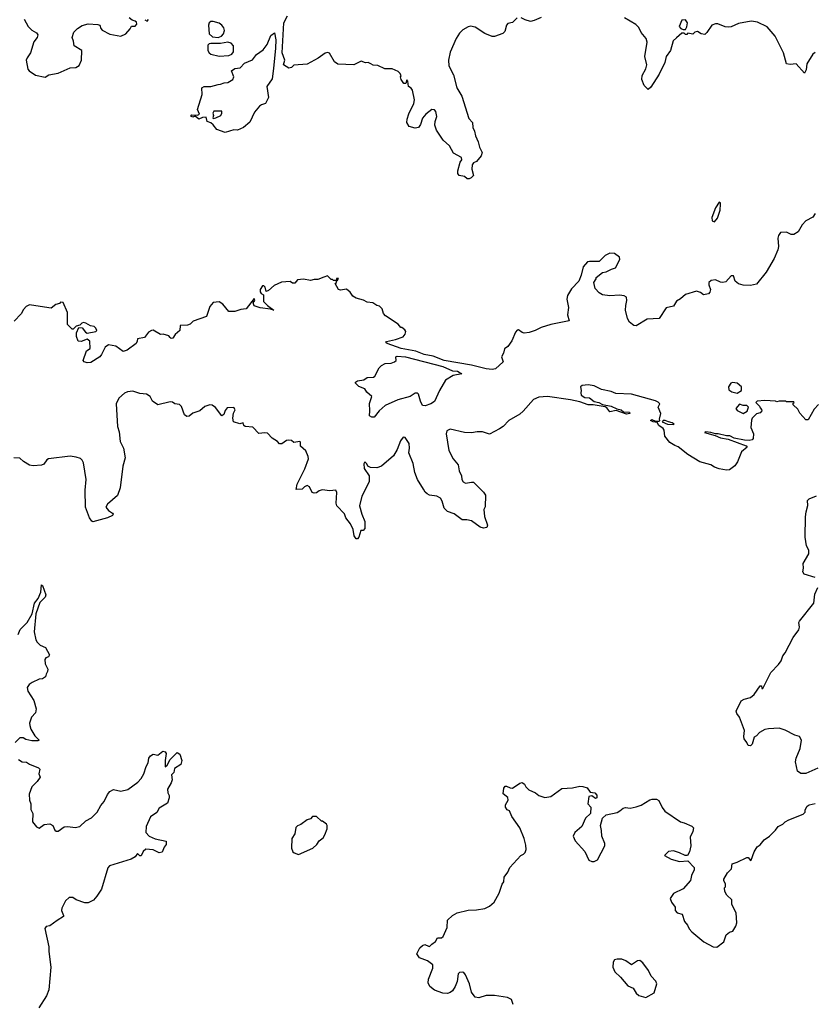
# Model space of a CAD drawing. Extents: x 2239831 to 2395310, y 665973 to 772585.
# Tile 41 of 144: x 2277124 to 2283745, y 727055 to 735252. Entities that reach past the tile are written whole.
import ezdxf

# ---------------------------------------------------------------- set-up
doc = ezdxf.new("R2010")
doc.units = 0

msp = doc.modelspace()

# ---------------------------------------------------------------- linework, layer by layer
at = {"layer": '0CON20XD'}
for points in [[(2277162, 735255), (2277195, 735196.2), (2277224, 735165), (2277263.4, 735143.4), (2277276, 735125), (2277270.8, 735105), (2277243, 735067), (2277214.3, 734975.7), (2277186, 734935), (2277179.2, 734915), (2277190.7, 734840.7), (2277202.5, 734825), (2277255, 734788.8), (2277335, 734773.8), (2277366.1, 734793.9), (2277445, 734806.2), (2277545, 734851.2), (2277590, 734855), (2277619.3, 734870.7), (2277637.5, 734915), (2277640, 734995), (2277576.7, 735035), (2277573, 735073), (2277560, 735105), (2277575, 735147.5), (2277605, 735177.5), (2277645, 735202.5), (2277695, 735217.5), (2277775, 735212.5), (2277790, 735205), (2277798.3, 735178.3), (2277810, 735165), (2277875, 735131.2), (2277965, 735114), (2278006.7, 735135), (2278043.3, 735175), (2278055, 735197.5), (2278085, 735197.5), (2278098, 735215), (2278095, 735230), (2278085, 735240), (2278059.3, 735249.3), (2278036.4, 735266.4)], [(2278165, 735252), (2278185, 735238.8), (2278196.1, 735253.9)], [(2278775, 735102.8), (2278804.7, 735115), (2278820.4, 735135), (2278827.2, 735162.8), (2278821.5, 735185), (2278806.4, 735206.4), (2278785, 735221.8), (2278735, 735237.4), (2278715, 735237.6), (2278701.2, 735225), (2278695.7, 735205), (2278702.1, 735135), (2278728.3, 735108.3), (2278775, 735102.8)], [(2281263.2, 735266.8), (2281225, 735227.5), (2281185, 735220), (2281173.8, 735205), (2281160, 735155), (2281144.1, 735135.9), (2281075, 735111.2), (2281055, 735111.2), (2280995, 735136.7), (2280915, 735190), (2280875, 735198.8), (2280855, 735193.3), (2280812.7, 735167.3), (2280785, 735140), (2280757.5, 735095), (2280705, 734982.5), (2280691.9, 734915), (2280695, 734867.5), (2280733, 734793), (2280761.9, 734685), (2280802.5, 734615), (2280860.5, 734430.5), (2280892, 734395), (2280896, 734355), (2280909.2, 734325), (2280916, 734285), (2280940, 734235), (2280949.7, 734189.7), (2280973.3, 734145), (2280965, 734117.5), (2280925, 734071.2), (2280900.8, 734059.2), (2280890, 734045), (2280886.4, 734006.4), (2280900, 733955), (2280880, 733935), (2280865, 733927.5), (2280848.3, 733928.3), (2280825, 733947.5), (2280782.5, 733955), (2280770.7, 733970.7), (2280770, 733995), (2280790, 734065), (2280802.5, 734085), (2280800, 734105), (2280735, 734140), (2280701.7, 734201.7), (2280647.9, 734247.9), (2280591.7, 734331.7), (2280580, 734375), (2280582, 734405), (2280596.1, 734446.1), (2280588.3, 734488.3), (2280575, 734502.5), (2280555, 734503.3), (2280505, 734466.7), (2280475, 734432.5), (2280460.3, 734379.7), (2280442.5, 734355), (2280415, 734350), (2280365, 734362.5), (2280346.7, 734395), (2280348, 734425), (2280362.1, 734467.9), (2280404.4, 734555.6), (2280409.4, 734585), (2280392.5, 734665), (2280383, 734683), (2280360, 734695), (2280355, 734740), (2280345, 734750), (2280338.3, 734721.7), (2280321.7, 734721.7), (2280297.5, 734755), (2280292.5, 734775), (2280297.5, 734785), (2280290, 734805), (2280275, 734820), (2280225, 734843.3), (2280163.9, 734843.9), (2280105, 734871.2), (2280065, 734874), (2280045, 734883.8), (2280025, 734896.7), (2280001.7, 734891.7), (2279965, 734907.5), (2279905, 734876.7), (2279771.4, 734881.4), (2279742.5, 734902.5), (2279703, 734973), (2279685, 734978.8), (2279665, 734973.3), (2279608.7, 734931.3), (2279515, 734882.9), (2279406.7, 734873.3), (2279385, 734853.8), (2279365, 734848), (2279320, 734875), (2279331.2, 734915), (2279308.9, 734975), (2279321.3, 735225), (2279353.3, 735285)], [(2281330.5, 735250.5), (2281298.3, 735268.3)], [(2281465, 735271.2), (2281405.8, 735244.2), (2281375, 735238), (2281330.5, 735250.5)], [(2283745, 734980), (2283725, 734966.2), (2283673.8, 734885), (2283668.8, 734835), (2283655, 734807.5), (2283585, 734883.3), (2283535, 734878.8), (2283505, 734883.3), (2283480, 734975), (2283410, 735115), (2283345, 735193.3), (2283265, 735232), (2283215, 735238.8), (2283180, 735235), (2283105, 735219.2), (2283045, 735192), (2283025, 735188.8), (2282995, 735191.2), (2282935, 735216.2), (2282915, 735218.8), (2282884.1, 735205.9), (2282843.3, 735145), (2282825, 735130), (2282795, 735133.8), (2282765, 735152.5), (2282743, 735147), (2282725, 735132.5), (2282685, 735140), (2282675, 735130), (2282665, 735130), (2282655, 735140), (2282635, 735140), (2282589.3, 735100.7), (2282562.5, 735075), (2282540.8, 734995), (2282504.6, 734945.4), (2282492.2, 734895), (2282445, 734798), (2282375, 734690), (2282355, 734670), (2282320, 734705), (2282301.2, 734755), (2282305, 734787.5), (2282335, 734842.5), (2282344, 734875), (2282325.6, 734945), (2282346, 735065), (2282336.7, 735095), (2282296.7, 735145), (2282275, 735187.5), (2282251.7, 735211.7), (2282157, 735267)], [(2282665, 735170), (2282677, 735193), (2282680, 735225), (2282665, 735250), (2282635, 735247.5), (2282612.5, 735195), (2282625, 735180), (2282645, 735170), (2282665, 735170)], [(2278835, 734314), (2278765, 734336.7), (2278735, 734376.7), (2278715, 734392.5), (2278683.6, 734403.6), (2278675, 734440), (2278645, 734436.7), (2278615, 734422.5), (2278585, 734450), (2278565, 734440), (2278552.5, 734445), (2278547.5, 734455), (2278555, 734460), (2278605, 734457.5), (2278620, 734465), (2278603.8, 734505), (2278641.7, 734628.3), (2278640, 734685), (2278660, 734695), (2278715, 734696), (2278775, 734713.8), (2278795, 734714), (2278825, 734727.5), (2278855, 734730), (2278897.3, 734752.7), (2278906.7, 734775), (2278886.7, 734825), (2278915, 734845.5), (2278957.5, 734852.5), (2278995, 734890.5), (2279061.2, 734918.8), (2279095, 734961.8), (2279149.3, 735000.7), (2279183.3, 735046.7), (2279215, 735120), (2279245, 735143.3), (2279255.4, 735085), (2279253.3, 735015), (2279236, 734846), (2279225, 734758.8), (2279181.2, 734695), (2279193.8, 734605), (2279168.8, 734555), (2279135, 734543.8), (2279118.8, 734531.2), (2279076.7, 734483.3), (2279040.5, 734399.5), (2278986.7, 734355), (2278937, 734333), (2278905, 734334), (2278835, 734314)], [(2278785, 734947.4), (2278865, 734954.4), (2278888.2, 734965), (2278903.8, 734985), (2278903.3, 735035), (2278885, 735056.7), (2278855, 735064), (2278795, 735053.5), (2278715, 735053.9), (2278700.1, 735049.9), (2278690.5, 735039.5), (2278688.6, 734995), (2278700.4, 734975), (2278715, 734964.1), (2278785, 734947.4)], [(2278735, 734430), (2278755, 734433.8), (2278797.5, 734455), (2278807.5, 734475), (2278805, 734490), (2278740.7, 734489.3), (2278732.5, 734475), (2278736.7, 734453.3), (2278730, 734435), (2278735, 734430)], [(2282905, 733569.4), (2282931.1, 733598.9), (2282953.7, 733665), (2282956.6, 733716.6), (2282955, 733727.5), (2282945, 733734), (2282913.7, 733686.3), (2282882.8, 733605), (2282887.1, 733577.1), (2282905, 733569.4)], [(2283745, 733637.5), (2283725, 733606.7), (2283665, 733576.7), (2283636.7, 733545), (2283603, 733487), (2283565, 733462.5), (2283545, 733462.5), (2283505, 733482.5), (2283455, 733480), (2283437.5, 733455), (2283433, 733433), (2283437.5, 733365), (2283432.5, 733335), (2283402.5, 733265)], [(2283402.5, 733265), (2283335, 733150), (2283255, 733050), (2283205, 733040), (2283145, 733042.5), (2283105, 733052.5), (2283077.5, 733075), (2283065, 733120), (2283045, 733120), (2282999.3, 733070.7), (2282976.4, 733063.6), (2282955, 733067.5), (2282915, 733087.5), (2282878.3, 733081.7), (2282860, 733065), (2282860, 733045), (2282872.5, 733005), (2282867, 732983), (2282855, 732970), (2282815, 732962.5), (2282790.7, 732980.7), (2282755, 732992.5), (2282665, 732963.3), (2282623, 732927), (2282590.5, 732909.5), (2282565, 732867.5), (2282505, 732853.3), (2282446.1, 732763.9), (2282345, 732758), (2282253.6, 732703.6), (2282235, 732707.5), (2282200, 732735), (2282182.5, 732765), (2282166.7, 732835), (2282167, 732873), (2282177.5, 732915), (2282173, 732943), (2282155, 732952.5), (2282115, 732960), (2282035, 732952.5), (2281975, 732962.5), (2281947, 732977), (2281912.5, 733015), (2281902.5, 733065), (2281920, 733095), (2281920, 733105), (2281973, 733147), (2282005, 733152.5), (2282050, 733175), (2282083, 733187), (2282117.5, 733255), (2282116.4, 733276.4), (2282075, 733306.7), (2282035, 733307.5), (2281995, 733290), (2281945, 733240), (2281865, 733240), (2281850, 733235), (2281813.3, 733195), (2281797.5, 733125), (2281777.5, 733075), (2281715, 733012.5), (2281682.5, 732955), (2281676.7, 732925), (2281690, 732855), (2281683.8, 732795), (2281696, 732744), (2281545, 732714), (2281465, 732688.8), (2281415, 732663.3), (2281365, 732646.7), (2281321.7, 732641.7), (2281305, 732646.7), (2281275, 732670), (2281265, 732666.7), (2281250.5, 732649.5), (2281220.5, 732579.5), (2281185, 732532.5), (2281158.3, 732511.7), (2281150, 732475), (2281133.8, 732445), (2281146.1, 732403.9), (2281082.5, 732345), (2281055, 732340.6), (2281005.4, 732344.6), (2280885.2, 732375.2), (2280657.5, 732415), (2280565, 732450.4), (2280490, 732465), (2280421.6, 732491.6), (2280298, 732515), (2280183.3, 732555), (2280170, 732565), (2280177.5, 732572.5), (2280251.7, 732588.3), (2280315, 732612.5), (2280332.5, 732635), (2280337.5, 732655), (2280329.3, 732669.3), (2280305, 732690), (2280295, 732690), (2280275, 732716.7), (2280167, 732787), (2280152.5, 732805), (2280140, 732845), (2280117, 732867), (2280095, 732872.5), (2280063.9, 732893.9), (2280015, 732901.2), (2279985, 732916), (2279923.2, 732933.2), (2279895, 732950), (2279873, 732983), (2279845, 733010), (2279795, 733000), (2279777, 733007), (2279750, 733055), (2279760, 733065), (2279760, 733080), (2279768.3, 733081.7), (2279778.3, 733098.3), (2279761.7, 733098.3), (2279760, 733080), (2279735, 733080), (2279728.3, 733088.3), (2279715, 733090), (2279685, 733120), (2279655, 733107.5), (2279605, 733090), (2279575, 733090), (2279545, 733080), (2279485, 733093.3), (2279435, 733087.5), (2279415, 733060), (2279395, 733060), (2279375, 733072.5), (2279303.6, 733066.4), (2279241.7, 733038.3), (2279195, 732997.5), (2279175, 732990), (2279166.7, 733025), (2279156.1, 733036.1), (2279145, 733036.7), (2279126.2, 733005), (2279126.4, 732986.4), (2279133.6, 732973.6), (2279151.7, 732961.7), (2279152.5, 732905), (2279185, 732873.3), (2279240, 732835), (2279235, 732832.5), (2279211.7, 732841.7), (2279124, 732854), (2279075, 732870), (2279067.5, 732895), (2279080, 732915), (2279075, 732930), (2279010, 732845), (2278965, 732840), (2278915, 732823.8), (2278865, 732822.5), (2278815, 732882.5), (2278785, 732903.3), (2278735, 732897.5), (2278707.5, 732865), (2278679.3, 732780.7), (2278568.3, 732741.7), (2278543, 732717), (2278521.7, 732708.3), (2278460, 732705), (2278456.4, 732663.6), (2278418.3, 732631.7), (2278398.8, 732601.2), (2278385, 732598.8), (2278376.1, 732606.1), (2278365, 732620), (2278317, 732633), (2278295, 732632.5), (2278235, 732666.2), (2278220, 732665), (2278195, 732650), (2278162.5, 732607.5), (2278103.6, 732596.4), (2278102.5, 732575), (2278093.3, 732555), (2278019.5, 732500.5), (2277985, 732489.2), (2277925, 732534.3), (2277864.3, 732545.7), (2277835, 732526), (2277806, 732465), (2277790, 732445), (2277715, 732397.5), (2277685.9, 732395.9), (2277660, 732405), (2277652.5, 732415), (2277680, 732495), (2277710, 732515), (2277707.5, 732575), (2277685, 732592.5), (2277635, 732572.5), (2277610, 732575), (2277596.7, 732615), (2277596.2, 732645), (2277615, 732690), (2277645, 732687.5), (2277670.7, 732650.7), (2277685, 732642.5), (2277757.5, 732655), (2277766.7, 732665), (2277756.7, 732685), (2277745, 732696.7), (2277713.6, 732703.6), (2277675, 732726.7), (2277655, 732730), (2277640, 732725), (2277625, 732710), (2277595, 732700), (2277570, 732675), (2277560, 732675), (2277522.5, 732715), (2277522.5, 732815), (2277485, 732897.5), (2277465, 732900), (2277455, 732890), (2277425, 732880), (2277385, 732850), (2277331.7, 732858.3), (2277205, 732877.5), (2277177, 732863), (2277155, 732840), (2277136.4, 732803.6), (2277078.3, 732741.7)], [(2280055, 731942), (2280033.8, 731955), (2280038.8, 731995), (2280034.1, 732055.9), (2280053.3, 732115), (2280011.7, 732151.7), (2279995, 732180), (2279945, 732197.5), (2279917.5, 732225), (2279917.5, 732235), (2279935, 732246.7), (2279987, 732253), (2280015, 732272.5), (2280067.5, 732275), (2280080, 732285), (2280116.7, 732355), (2280135, 732373.8), (2280165, 732389.2), (2280215, 732392.5), (2280243.3, 732405), (2280256.2, 732415), (2280253.8, 732445), (2280265, 732452), (2280335, 732445.6), (2280645, 732365.9), (2280725, 732329.4), (2280766.7, 732325), (2280802.5, 732305), (2280730.9, 732289.1), (2280668.6, 732251.4), (2280617.5, 732165), (2280576.2, 732073.8), (2280546.2, 732053.8), (2280497, 732037), (2280475, 732040.8), (2280458.5, 732075), (2280444, 732134), (2280433.8, 732143.8), (2280415, 732142), (2280374.3, 732115.7), (2280271.8, 732088.2), (2280165, 732040.8), (2280114.6, 731995.4), (2280075, 731944), (2280055, 731942)], [(2283098, 731572), (2283075, 731537.5), (2283030, 731505), (2283005, 731503.3), (2282945, 731513.3), (2282905, 731526.7), (2282875, 731546), (2282785, 731570), (2282685, 731632.5), (2282605, 731696.7), (2282575, 731707.5), (2282535, 731732.5), (2282493.3, 731785), (2282487.5, 731835), (2282479.3, 731849.3), (2282444.1, 731874.1), (2282428.3, 731898.3), (2282395, 731903.3), (2282372.5, 731915), (2282385, 731922.5), (2282415, 731910), (2282445, 731910), (2282450, 731915), (2282447.5, 731927.5), (2282460, 731975), (2282436.7, 732025), (2282450, 732055), (2282438.3, 732068.3), (2282415, 732078.8), (2282215, 732134.2), (2282085, 732139.5), (2282045, 732155.7), (2281964.5, 732174.5), (2281904.1, 732204.1), (2281855, 732212), (2281803.9, 732206.1), (2281790, 732195), (2281797.5, 732165), (2281792.5, 732145), (2281796.7, 732125), (2281827.6, 732107.6), (2281865, 732104.2), (2281903.6, 732073.6), (2281942.5, 732065), (2281975, 732049.2), (2282045.6, 732035.6), (2282093.8, 732013.8), (2282130, 732005), (2282147.5, 731987.5), (2282197.5, 731985), (2282202.5, 731975), (2282175, 731969.2), (2282088.3, 731998.3), (2282035, 731987.5), (2282009.7, 732019.7), (2281995, 732028.8), (2281895.6, 732045.6), (2281855, 732046.5), (2281785, 732070.8), (2281707.1, 732087.1), (2281515, 732114.6), (2281445, 732110), (2281400.7, 732089.3), (2281315, 731992), (2281285, 731968), (2281194.5, 731915.5), (2281146.2, 731865), (2281116.7, 731845), (2281035, 731802.5), (2280975, 731821.4), (2280930.6, 731820.6), (2280883.7, 731813.7), (2280825, 731816.4), (2280705, 731842), (2280679.5, 731830.5), (2280674.3, 731805), (2280695.7, 731665.7), (2280730, 731595), (2280772, 731545), (2280780, 731495), (2280800, 731455), (2280803.8, 731425), (2280813.3, 731405), (2280835, 731393.8), (2280885, 731403.3), (2280900.7, 731400.7), (2280985, 731317.5), (2281000, 731295), (2280997, 731197), (2280987.5, 731175), (2280993.3, 731115), (2281015.8, 731045), (2281012.5, 731025), (2280985, 731018.8), (2280955, 731028.8), (2280885, 731078.8), (2280845, 731087.5), (2280805, 731087.5), (2280738.3, 731138.3), (2280685, 731156.7), (2280656.2, 731185), (2280639.2, 731245), (2280625, 731268.8), (2280595, 731286), (2280535, 731294.3), (2280513.6, 731303.6), (2280497.8, 731317.8), (2280485.6, 731345), (2280433.3, 731425), (2280412.8, 731482.8), (2280398, 731558), (2280361.9, 731645), (2280367.1, 731685), (2280364, 731725), (2280333, 731773), (2280315, 731776.7), (2280292.5, 731745), (2280264.4, 731675), (2280235, 731622), (2280135, 731536), (2280095, 731520), (2280043.9, 731523.9), (2280022.5, 731535), (2280012.5, 731555), (2279995, 731570), (2279987.5, 731555), (2279992, 731515), (2280032.5, 731455), (2280032.2, 731405), (2279970, 731285), (2279952.9, 731205), (2279970.6, 731135), (2279997.5, 731075), (2279996, 731015), (2279981.7, 730998.3), (2279961.7, 730998.3), (2279946.4, 730943.6), (2279935, 730930), (2279925, 730930), (2279906.1, 730956.1), (2279898.8, 731008.8), (2279875.7, 731055.7), (2279838, 731105), (2279827.3, 731137.3), (2279763.3, 731205), (2279756.4, 731226.4), (2279762, 731315), (2279756.1, 731336.1), (2279705, 731330), (2279642.3, 731337.7), (2279615, 731330), (2279595, 731313.3), (2279575, 731310), (2279556.7, 731316.7), (2279535, 731362.5), (2279515, 731373.3), (2279495, 731363.3), (2279475, 731343.3), (2279425, 731340), (2279432.9, 731385), (2279497.9, 731512.1), (2279528, 731595), (2279525.8, 731615.8), (2279505, 731662.5), (2279461.7, 731701.7), (2279460, 731735), (2279455, 731740), (2279405, 731732.5), (2279385, 731750), (2279365, 731752.5), (2279345, 731750), (2279305, 731720), (2279285, 731722.5), (2279269.3, 731739.3), (2279225, 731767.5), (2279185, 731810), (2279165, 731813.3), (2279115, 731806.7), (2279065, 731860), (2279000, 731865), (2278990, 731875), (2278985, 731896.7), (2278955, 731888.8), (2278903.9, 731903.9), (2278896.7, 731935), (2278903.6, 731976.4), (2278916.7, 732005), (2278905, 732022.5), (2278849.3, 732020.7), (2278835, 732000), (2278823.6, 731966.4), (2278806.7, 731953.3), (2278753.9, 732023.9), (2278725, 732043.3), (2278705, 732046.2), (2278665, 732031.2), (2278623.3, 731995), (2278565, 731975.7), (2278535, 731952), (2278515, 731947.5), (2278495, 731963.3), (2278471.2, 732031.2), (2278455, 732047.5), (2278415, 732053.8), (2278395, 732067.5), (2278375, 732071.2), (2278275, 732046.9), (2278228.8, 732075), (2278208.8, 732115), (2278180, 732135), (2278125, 732140), (2278065, 732160), (2278020, 732155), (2277995, 732143.3), (2277949.5, 732100.5), (2277926.1, 732053.9), (2277938.6, 731865), (2277951.7, 731821.7), (2277961.3, 731741.3), (2277989.2, 731685), (2278001.9, 731605), (2277982.9, 731535), (2277960.9, 731355), (2277937.8, 731292.2), (2277855, 731220), (2277841.2, 731195), (2277863.3, 731165), (2277897.5, 731145), (2277902.5, 731135), (2277896.7, 731125), (2277854.5, 731105.5), (2277733.2, 731073.2), (2277725, 731076), (2277705.6, 731105), (2277671.1, 731195), (2277669.2, 731335), (2277676.9, 731425), (2277655, 731562.5), (2277645, 731586.2), (2277629.7, 731599.7), (2277595, 731611.5), (2277545, 731617.1), (2277365, 731596.7), (2277350.7, 731589.3), (2277325, 731552.5), (2277305, 731542.5), (2277235, 731537.5), (2277205, 731543.3), (2277155, 731573.3), (2277125, 731602), (2277075, 731605.7)], [(2283095, 732143.3), (2283130, 732165), (2283130, 732195), (2283095, 732227.5), (2283055, 732232.5), (2283043, 732227), (2283023, 732197), (2283025, 732170), (2283050, 732155), (2283095, 732143.3)], [(2283771.7, 732048.3), (2283735, 732010), (2283685, 731920), (2283665, 731920), (2283617, 731977), (2283599.3, 732009.3), (2283560, 732045), (2283561.7, 732058.3), (2283570, 732065), (2283565, 732070), (2283505, 732070), (2283496.4, 732076.4), (2283475, 732077.5), (2283445, 732077.5), (2283425, 732070), (2283415, 732077.5), (2283325, 732082.5), (2283260, 732075), (2283250, 732065), (2283280, 732035), (2283285, 732020), (2283298.3, 732008.3), (2283300, 731995), (2283285, 731980), (2283255, 731970), (2283220, 731935), (2283213, 731917), (2283208.3, 731858.3), (2283230, 731805), (2283227.5, 731765), (2283220, 731755), (2283195, 731748.8), (2283155, 731751.4), (2283068.7, 731768.7), (2283035, 731788.1), (2283005, 731787.8), (2282936.4, 731803.6), (2282913.3, 731803.3), (2282875, 731815.8), (2282835, 731820), (2282822.5, 731815), (2282911.4, 731791.4), (2282955, 731771.9), (2283019.5, 731759.5), (2283170, 731705), (2283177, 731693), (2283130, 731655), (2283098, 731572)], [(2283145, 731972.5), (2283176.7, 731993.3), (2283190, 732025), (2283175, 732040), (2283145, 732040), (2283115, 732050), (2283082.5, 732015), (2283095, 731997.5), (2283145, 731972.5)], [(2282565, 731882.5), (2282570, 731885), (2282555, 731896.7), (2282523, 731903), (2282495, 731916.7), (2282480, 731915), (2282470, 731905), (2282513.6, 731883.6), (2282565, 731882.5)], [(2283745, 730607.5), (2283652.5, 730635), (2283642.5, 730655), (2283647.5, 730685), (2283643.3, 730725), (2283690, 730805), (2283690, 730835), (2283670.7, 730870.7), (2283660, 730945), (2283663, 731113), (2283667.5, 731155), (2283683, 731207), (2283680.7, 731249.3), (2283695, 731262.5), (2283755, 731287.5)], [(2277110, 730135), (2277128.8, 730175), (2277187, 730233), (2277226.7, 730305), (2277247.5, 730395), (2277277.1, 730432.9), (2277298.8, 730485), (2277305, 730546.7), (2277315, 730542.5), (2277342, 730465), (2277335.5, 730444.5), (2277290.6, 730399.4), (2277258.8, 730305), (2277245.8, 730155.8), (2277258.8, 730088.8), (2277269.5, 730069.5), (2277295, 730046.2), (2277340, 730025), (2277372.5, 729965), (2277363, 729947), (2277341.7, 729938.3), (2277332.5, 729925), (2277335, 729890), (2277357.5, 729845), (2277356.7, 729825), (2277343.3, 729805), (2277337.7, 729782.3), (2277315, 729766.2), (2277285, 729760.8), (2277227.5, 729735), (2277202.3, 729717.7), (2277187, 729693), (2277192.3, 729662.3), (2277242, 729585), (2277260.8, 729515), (2277256.8, 729483.2), (2277223.3, 729445), (2277206.7, 729395), (2277208.8, 729375), (2277216.7, 729345), (2277251.2, 729291.2), (2277287.5, 729255), (2277275, 729247.5), (2277225, 729250), (2277175, 729260), (2277153, 729273), (2277125, 729273.3), (2277087.5, 729235)], [(2283765, 729022.5), (2283665, 728976.7), (2283625, 728976.7), (2283596.2, 728996.2), (2283579.2, 729075), (2283585.8, 729105), (2283620, 729185), (2283630, 729255), (2283613.6, 729283.6), (2283575, 729296.2), (2283495, 729338.8), (2283444.1, 729354.1), (2283355, 729348), (2283325, 729342), (2283280.6, 729319.4), (2283255, 729290), (2283235, 729280), (2283219.5, 729220.5), (2283205, 729207.5), (2283185, 729210), (2283176.1, 729236.1), (2283153.3, 729265), (2283150, 729285), (2283155.8, 729335.8), (2283113.3, 729445), (2283092.5, 729475), (2283087.5, 729495), (2283128.8, 729581.2), (2283152.5, 729595), (2283205, 729610), (2283235.6, 729634.4), (2283285, 729707.5), (2283296.4, 729706.4), (2283300, 729685), (2283307.5, 729685), (2283375, 729816.7), (2283440, 729885), (2283460, 729915), (2283473.8, 729955), (2283495, 729982.5), (2283560.3, 730109.7), (2283607, 730173), (2283613.8, 730195), (2283607, 730233), (2283613.3, 730245), (2283732.5, 730395), (2283740.7, 730469.3), (2283766.7, 730525)], [(2277115, 729093.3), (2277145, 729073.3), (2277181.7, 729071.7), (2277205, 729053.3), (2277280, 729025), (2277291.7, 729011.7), (2277282.5, 728975), (2277293.3, 728945), (2277269.5, 728910.5), (2277223.9, 728866.1), (2277203.3, 728805), (2277206.7, 728755), (2277216.2, 728725), (2277217, 728677), (2277233.3, 728645), (2277230, 728575), (2277265, 728532.5), (2277285, 728522.5), (2277328.3, 728551.7), (2277375, 728558), (2277400, 728545), (2277417.5, 728505), (2277427, 728497), (2277445, 728497.5), (2277495, 728532.5), (2277525.7, 728535.7), (2277585, 728526.2), (2277625, 728536.2), (2277675, 728582.5), (2277723, 728607), (2277767.5, 728655), (2277799.3, 728710.7), (2277826.1, 728743.9), (2277855, 728802.5), (2277875, 728826.7), (2277905, 728843.3), (2277965, 728828.8), (2278025, 728842.5), (2278106.2, 728905), (2278134.3, 728935.7), (2278157.5, 728975), (2278175.7, 729034.3), (2278192, 729065), (2278200, 729105), (2278212.5, 729125), (2278235, 729137.5), (2278275, 729130), (2278315, 729163.3), (2278335, 729156.7), (2278343.8, 729143.8), (2278334.1, 729084.1), (2278335, 729032.5), (2278350, 729045), (2278375.7, 729094.3), (2278435, 729152.5), (2278457, 729137), (2278473.3, 729085), (2278465, 729052.5), (2278411.2, 729018.8), (2278406.7, 728985), (2278387.5, 728965), (2278392.5, 728925), (2278385, 728900), (2278353.8, 728845), (2278356.4, 728816.4), (2278367.5, 728795), (2278367.5, 728775), (2278355, 728730), (2278285, 728687.5), (2278265, 728653.3), (2278213.3, 728615), (2278176.2, 728535), (2278173.3, 728485), (2278202.5, 728455), (2278252.7, 728432.7), (2278342.5, 728412.5), (2278342.5, 728385), (2278326.4, 728363.6), (2278309.3, 728320.7), (2278285, 728316.7), (2278235, 728342.5), (2278172.5, 728347.5), (2278152.9, 728327.1), (2278135, 728292.5), (2278125, 728292.5), (2278105, 728310), (2278085.8, 728284.2), (2278051.2, 728265), (2277872.7, 728207.3), (2277858.3, 728191.7), (2277805.6, 728014.4), (2277765.7, 727954.3), (2277737, 727923), (2277695, 727901.2), (2277665, 727898.8), (2277595, 727924), (2277565, 727943.3), (2277535, 727943.3), (2277504.2, 727915.8), (2277473.8, 727855), (2277471.2, 727835), (2277490, 727795), (2277487.5, 727785), (2277436.2, 727753.8), (2277375, 727707.5), (2277345, 727702.5), (2277333.9, 727686.1), (2277366.2, 727535), (2277366.2, 727495), (2277383.8, 727365), (2277366, 727175), (2277346.7, 727125), (2277283.6, 727026.4)], [(2281230, 727055), (2281216.7, 727095), (2281182.3, 727112.3), (2281075, 727130), (2281005, 727129.4), (2280945, 727108), (2280915, 727114), (2280885, 727156.7), (2280866.4, 727226.4), (2280835, 727300), (2280819.1, 727319.1), (2280805, 727324.2), (2280785, 727320), (2280771.7, 727308.3), (2280764, 727245), (2280747.6, 727202.4), (2280725, 727166.7), (2280706.1, 727153.9), (2280683.6, 727146.4), (2280645, 727148.8), (2280575, 727173.3), (2280537.5, 727205), (2280523.8, 727235), (2280526.2, 727265), (2280562.5, 727355), (2280561.2, 727385), (2280518.3, 727418.3), (2280451.7, 727441.7), (2280430, 727475), (2280453.3, 727526.7), (2280475.6, 727544.4), (2280495, 727552.5), (2280525, 727540), (2280535, 727537.5), (2280552.7, 727557.3), (2280585, 727578.8), (2280601.7, 727608.3), (2280635, 727609.2), (2280649.1, 727620.9), (2280682, 727695), (2280683.8, 727755), (2280725.9, 727794.1), (2280765, 727816.2), (2280855, 727838.8), (2280925, 727841.2), (2280995, 727853.3), (2281035, 727872.5), (2281073, 727907), (2281115, 727980), (2281140, 728055), (2281152.5, 728075), (2281156.1, 728113.9), (2281186.7, 728155), (2281203.3, 728195), (2281293.3, 728295), (2281316.1, 728303.9), (2281330.7, 728319.3), (2281340, 728345), (2281335, 728380), (2281321.2, 728435), (2281286.2, 728525), (2281219.3, 728619.3), (2281200, 728665), (2281180, 728675), (2281167, 728697), (2281167.5, 728715), (2281190, 728755), (2281186.1, 728776.1), (2281148.3, 728808.3), (2281153.3, 728855), (2281165, 728870), (2281175, 728872.5), (2281206.4, 728856.4), (2281225.9, 728854.1), (2281285, 728897.5), (2281305, 728902.5), (2281325, 728887.5), (2281335.9, 728865.9), (2281361.2, 728841.2), (2281417, 728817), (2281445, 728794), (2281495, 728778), (2281545, 728786), (2281635, 728853.3), (2281725, 728856.7), (2281785, 728870), (2281809.3, 728869.3), (2281847, 728857), (2281871.7, 728821.7), (2281910, 728815), (2281927, 728797), (2281927, 728773), (2281915, 728770), (2281885, 728790), (2281860, 728785), (2281852.5, 728725), (2281877, 728697), (2281873.3, 728645), (2281833.3, 728605), (2281803.3, 728535), (2281744, 728485), (2281730.8, 728455), (2281745.7, 728415.7), (2281827, 728327), (2281860, 728255), (2281885, 728243.3), (2281905, 728243.3), (2281933, 728257), (2281993.3, 728375), (2281992.5, 728395), (2281968.8, 728455), (2281967, 728503), (2281957.5, 728545), (2281973.9, 728606.1), (2282005, 728633.3), (2282095, 728651.2), (2282117.5, 728665)], [(2282117.5, 728665), (2282145, 728687.5), (2282165, 728692.5), (2282205, 728687.5), (2282255, 728700), (2282295.9, 728714.1), (2282367, 728757), (2282386.4, 728763.6), (2282423, 728763), (2282443, 728753), (2282470, 728695), (2282493.9, 728663.9), (2282623.9, 728573.9), (2282655, 728567.5), (2282717, 728537), (2282730, 728525), (2282726.7, 728495), (2282703.9, 728446.1), (2282710, 728375), (2282697.5, 728325), (2282680, 728295), (2282663, 728293), (2282615, 728316.7), (2282565, 728332.5), (2282523, 728327), (2282490, 728295), (2282544.1, 728264.1), (2282615, 728243.3), (2282685, 728250), (2282737.5, 728195), (2282737.5, 728175), (2282713.6, 728126.4), (2282707.5, 728085), (2282645, 728017.5), (2282565, 727977.5), (2282537.5, 727935), (2282547.5, 727905), (2282580, 727865), (2282580, 727835), (2282595, 727816.7), (2282637.5, 727805), (2282657.5, 727745), (2282682.5, 727715), (2282693.9, 727683.9), (2282718, 727658), (2282817.5, 727575), (2282895, 727532.5), (2282925, 727530), (2282982.5, 727575), (2283002.5, 727635), (2283030, 727655), (2283057.5, 727665), (2283083.3, 727706.7), (2283092.5, 727735), (2283087, 727817), (2283050, 727885), (2283050, 727925), (2283010, 727965), (2282992.5, 727995), (2282990, 728025), (2282997, 728033), (2282997.5, 728055), (2282983.3, 728085), (2282984.1, 728095.9), (2283015, 728150), (2283047, 728183), (2283052.5, 728225), (2283095, 728237.5), (2283175, 728277.5), (2283185, 728277.5), (2283205, 728252.5), (2283210, 728255), (2283236.2, 728325), (2283260, 728365), (2283285.8, 728384.2), (2283320, 728425), (2283365, 728456.2), (2283413.3, 728505), (2283435, 728536.7), (2283475, 728553.8), (2283495, 728573.3), (2283525, 728590), (2283645, 728637.5), (2283660, 728655), (2283660, 728675), (2283677.5, 728705), (2283695, 728716), (2283745, 728726.2)], [(2279445, 728303.8), (2279563.6, 728356.4), (2279597.5, 728385), (2279615, 728417.5), (2279649.3, 728440.7), (2279662.5, 728465), (2279682.5, 728515), (2279682.5, 728545), (2279676.4, 728556.4), (2279645, 728580), (2279635, 728580), (2279595, 728620), (2279561.7, 728618.3), (2279545, 728600), (2279515, 728590), (2279465, 728553.3), (2279435, 728542.5), (2279423, 728527), (2279413.3, 728475), (2279390, 728435), (2279386.4, 728356.4), (2279397.5, 728325), (2279407.5, 728315), (2279445, 728303.8)], [(2282335, 727112.5), (2282405, 727150), (2282426.7, 727225), (2282418.3, 727248.3), (2282379.3, 727289.3), (2282356.1, 727336.1), (2282310.5, 727400.5), (2282285, 727420), (2282265, 727417.5), (2282215, 727383.3), (2282168.3, 727418.3), (2282135, 727430), (2282095, 727432.5), (2282073.6, 727426.4), (2282062.5, 727405), (2282060, 727365), (2282077, 727327), (2282125, 727282.5), (2282185, 727210), (2282229.5, 727189.5), (2282255, 727147.5), (2282275, 727127.5), (2282335, 727112.5)]]:
    msp.add_lwpolyline(points, dxfattribs=at)

doc.saveas('drawing.dxf')
